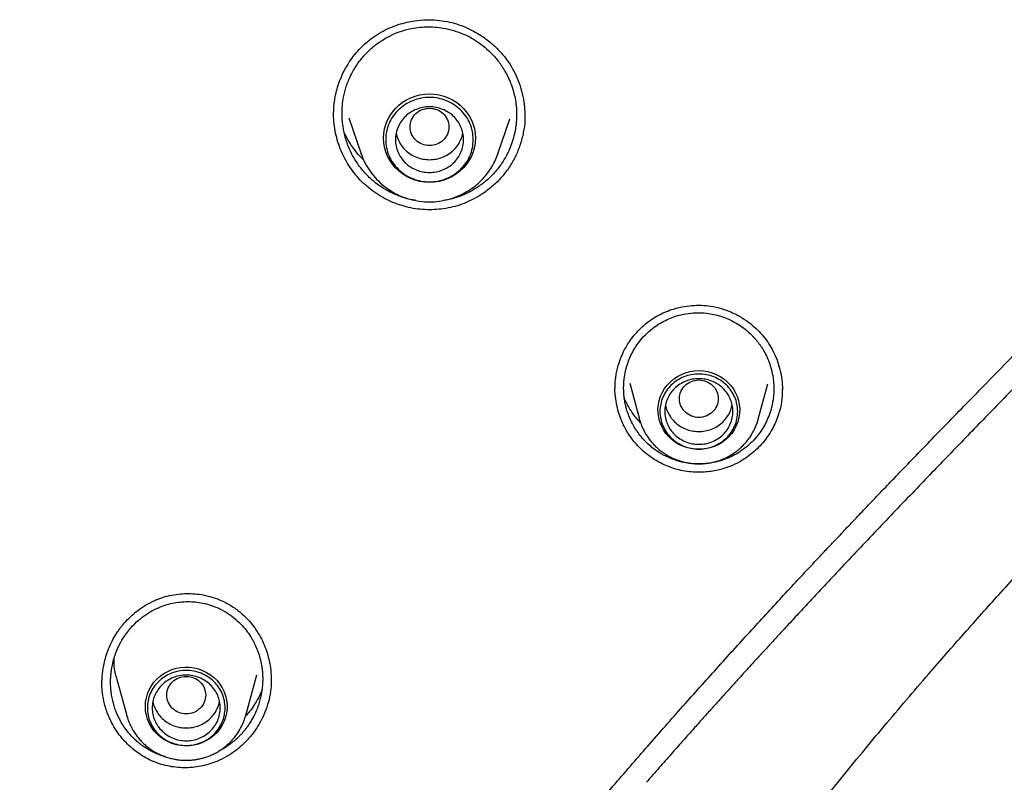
# Model space of a CAD drawing. Header units: millimetres. Extents: x 8 to 866, y 12 to 2084.
# Tile 68 of 98: x 436 to 456, y 1866 to 1882. Entities that reach past the tile are written whole.
import ezdxf

# ---------------------------------------------------------------- set-up
doc = ezdxf.new("R2010")
doc.units = ezdxf.units.MM

msp = doc.modelspace()

# ---------------------------------------------------------------- linework, layer by layer
at = {"color": 7, "linetype": 'Continuous', "lineweight": 30}
for p, q in [((446.202, 1879.584), (446.203, 1879.543)), ((442.581, 1879.513), (442.837, 1878.77)), ((445.648, 1878.77), (445.898, 1879.495)), ((442.84, 1878.763), (442.837, 1878.77)), ((445.64, 1878.751), (445.647, 1878.77)), ((448.36, 1874.06), (448.559, 1873.322)), ((451.006, 1873.322), (451.201, 1874.046)), ((451.501, 1873.928), (451.501, 1873.912)), ((448.563, 1873.307), (448.559, 1873.322)), ((451.006, 1873.322), (451.004, 1873.316)), ((450.997, 1873.248), (450.976, 1873.227)), ((438.591, 1869.593), (438.632, 1869.61)), ((440.462, 1867.228), (440.688, 1868.065)), ((437.506, 1867.876), (437.507, 1867.881)), ((437.808, 1867.997), (438.016, 1867.228)), ((438.019, 1867.217), (438.016, 1867.228)), ((440.465, 1867.242), (440.462, 1867.228))]:
    msp.add_line(p, q, dxfattribs=at)
at = {"color": 7, "linetype": 'Continuous', "lineweight": 30, "flags": 128}
for points in [[(444.242, 1878.187), (444.144, 1878.192), (444.046, 1878.207), (443.951, 1878.231), (443.859, 1878.265), (443.771, 1878.309), (443.688, 1878.36), (443.611, 1878.42), (443.541, 1878.488), (443.479, 1878.562), (443.425, 1878.641), (443.38, 1878.726), (443.345, 1878.815), (443.319, 1878.907), (443.304, 1879.001), (443.299, 1879.096), (443.304, 1879.191), (443.319, 1879.285), (443.345, 1879.377), (443.38, 1879.466), (443.425, 1879.551), (443.479, 1879.631), (443.541, 1879.705), (443.611, 1879.772), (443.688, 1879.832), (443.771, 1879.884), (443.859, 1879.927), (443.951, 1879.961), (444.046, 1879.986), (444.144, 1880.001), (444.242, 1880.006), (444.341, 1880.001), (444.439, 1879.986), (444.534, 1879.961), (444.626, 1879.927), (444.714, 1879.884), (444.797, 1879.832), (444.874, 1879.772), (444.944, 1879.705), (445.006, 1879.631), (445.06, 1879.551), (445.105, 1879.466), (445.14, 1879.377), (445.166, 1879.285), (445.181, 1879.191), (445.186, 1879.096), (445.181, 1879.001), (445.166, 1878.907), (445.14, 1878.815), (445.105, 1878.726), (445.06, 1878.641), (445.006, 1878.562), (444.944, 1878.488), (444.874, 1878.42), (444.797, 1878.36), (444.714, 1878.309), (444.626, 1878.265), (444.534, 1878.231), (444.439, 1878.207), (444.341, 1878.192), (444.242, 1878.187)], [(445.648, 1878.77), (445.643, 1878.757), (445.641, 1878.751)], [(449.782, 1874.316), (449.875, 1874.311), (449.966, 1874.296), (450.055, 1874.272), (450.141, 1874.238), (450.223, 1874.196), (450.299, 1874.145), (450.368, 1874.086), (450.431, 1874.021), (450.486, 1873.949), (450.532, 1873.872), (450.569, 1873.79), (450.597, 1873.705), (450.615, 1873.617), (450.623, 1873.528), (450.62, 1873.439), (450.607, 1873.351), (450.585, 1873.264), (450.552, 1873.181), (450.51, 1873.101), (450.46, 1873.026), (450.401, 1872.958), (450.334, 1872.895), (450.261, 1872.841), (450.182, 1872.794), (450.099, 1872.756), (450.011, 1872.727), (449.921, 1872.707), (449.829, 1872.697), (449.736, 1872.697), (449.644, 1872.707), (449.554, 1872.727), (449.466, 1872.756), (449.383, 1872.794), (449.304, 1872.841), (449.231, 1872.895), (449.164, 1872.958), (449.105, 1873.026), (449.055, 1873.101), (449.013, 1873.181), (448.98, 1873.264), (448.958, 1873.351), (448.945, 1873.439), (448.942, 1873.528), (448.95, 1873.617), (448.968, 1873.705), (448.995, 1873.79), (449.033, 1873.872), (449.079, 1873.949), (449.134, 1874.021), (449.197, 1874.086), (449.266, 1874.145), (449.342, 1874.196), (449.424, 1874.238), (449.51, 1874.272), (449.599, 1874.296), (449.69, 1874.311), (449.782, 1874.316)], [(438.398, 1867.413), (438.404, 1867.502), (438.419, 1867.59), (438.444, 1867.676), (438.479, 1867.758), (438.523, 1867.837), (438.576, 1867.91), (438.636, 1867.977), (438.705, 1868.038), (438.779, 1868.091), (438.859, 1868.135), (438.944, 1868.171), (439.032, 1868.198), (439.123, 1868.215), (439.216, 1868.222), (439.308, 1868.22), (439.4, 1868.207), (439.49, 1868.185), (439.576, 1868.154), (439.659, 1868.114), (439.736, 1868.065), (439.808, 1868.008), (439.872, 1867.944), (439.929, 1867.874), (439.978, 1867.798), (440.017, 1867.717), (440.047, 1867.633), (440.068, 1867.546), (440.078, 1867.457), (440.078, 1867.368), (440.068, 1867.279), (440.047, 1867.192), (440.017, 1867.108), (439.978, 1867.027), (439.929, 1866.951), (439.872, 1866.881), (439.808, 1866.817), (439.736, 1866.76), (439.659, 1866.711), (439.576, 1866.671), (439.49, 1866.64), (439.4, 1866.618), (439.308, 1866.606), (439.216, 1866.603), (439.123, 1866.611), (439.032, 1866.628), (438.944, 1866.654), (438.859, 1866.69), (438.779, 1866.735), (438.705, 1866.788), (438.636, 1866.848), (438.576, 1866.915), (438.523, 1866.989), (438.479, 1867.067), (438.444, 1867.15), (438.419, 1867.236), (438.404, 1867.324), (438.398, 1867.413)]]:
    msp.add_lwpolyline(points, dxfattribs=at)
at = {"color": 7, "linetype": 'Continuous', "lineweight": 30}
for points, knots in [([(443.119, 1881.193), (443.175, 1881.228), (443.286, 1881.299), (443.464, 1881.381), (443.643, 1881.444), (443.842, 1881.494), (444.057, 1881.525), (444.284, 1881.532), (444.5, 1881.513), (444.703, 1881.473), (444.891, 1881.414), (445.064, 1881.341), (445.222, 1881.257), (445.363, 1881.166), (445.508, 1881.056), (445.649, 1880.926), (445.786, 1880.772), (445.904, 1880.606), (446.006, 1880.424), (446.091, 1880.224), (446.155, 1880.009), (446.196, 1879.794), (446.202, 1879.65), (446.204, 1879.584)], [0, 0, 0, 0, 0.047145, 0.093098, 0.137827, 0.181274, 0.237091, 0.290409, 0.341169, 0.389437, 0.435556, 0.479536, 0.52131, 0.560812, 0.597989, 0.649308, 0.696033, 0.743493, 0.792833, 0.844114, 0.897326, 0.952432, 1, 1, 1, 1]), ([(442.271, 1879.574), (442.271, 1879.581), (442.271, 1879.6), (442.271, 1879.644), (442.274, 1879.716), (442.283, 1879.821), (442.304, 1879.955), (442.339, 1880.107), (442.393, 1880.274), (442.47, 1880.45), (442.565, 1880.621), (442.676, 1880.78), (442.8, 1880.924), (442.946, 1881.067), (443.06, 1881.15), (443.119, 1881.193)], [0, 0, 0, 0, 0.0117658, 0.0302428, 0.0706432, 0.1263151, 0.1972885, 0.2834239, 0.3726054, 0.4736801, 0.5867209, 0.6794612, 0.7791214, 0.8858728, 1, 1, 1, 1]), ([(443.22, 1881.075), (443.282, 1881.114), (443.408, 1881.193), (443.616, 1881.282), (443.815, 1881.34), (444.004, 1881.372), (444.177, 1881.385), (444.352, 1881.381), (444.542, 1881.358), (444.749, 1881.309), (444.972, 1881.226), (445.173, 1881.118), (445.351, 1880.993), (445.51, 1880.852), (445.615, 1880.734), (445.675, 1880.654), (445.694, 1880.629), (445.712, 1880.603), (445.73, 1880.576), (445.748, 1880.549), (445.772, 1880.51), (445.809, 1880.449), (445.86, 1880.351), (445.919, 1880.217), (445.968, 1880.067), (446.005, 1879.909), (446.028, 1879.751), (446.036, 1879.609), (446.033, 1879.494), (446.027, 1879.411), (446.018, 1879.333), (446.006, 1879.258), (445.984, 1879.152), (445.948, 1879.021), (445.892, 1878.873), (445.822, 1878.727), (445.724, 1878.563), (445.589, 1878.389), (445.424, 1878.225), (445.302, 1878.136), (445.242, 1878.093)], [0, 0, 0, 0, 0.039219, 0.078836, 0.118857, 0.14915, 0.179674, 0.210431, 0.241423, 0.280797, 0.322529, 0.366614, 0.401232, 0.437166, 0.478965, 0.484564, 0.490191, 0.495847, 0.50153, 0.507242, 0.512981, 0.52581, 0.545256, 0.571304, 0.603934, 0.629339, 0.657651, 0.688862, 0.704753, 0.71918, 0.733165, 0.746709, 0.759813, 0.790638, 0.818725, 0.844083, 0.87712, 0.920022, 0.960976, 1, 1, 1, 1]), ([(443.953, 1877.817), (443.933, 1877.819), (443.837, 1877.831), (443.668, 1877.882), (443.45, 1877.97), (443.275, 1878.072), (443.143, 1878.167), (443.048, 1878.247), (442.957, 1878.334), (442.868, 1878.432), (442.775, 1878.552), (442.681, 1878.698), (442.603, 1878.852), (442.546, 1878.995), (442.508, 1879.119), (442.474, 1879.259), (442.45, 1879.419), (442.441, 1879.597), (442.449, 1879.77), (442.475, 1879.956), (442.529, 1880.165), (442.619, 1880.387), (442.739, 1880.597), (442.882, 1880.783), (443.042, 1880.944), (443.161, 1881.032), (443.22, 1881.075)], [0, 0, 0, 0, 0.0138249, 0.0675512, 0.1223084, 0.178129, 0.2086703, 0.2361807, 0.265375, 0.2962594, 0.3288405, 0.3719562, 0.4177457, 0.4497738, 0.4801385, 0.5085041, 0.551092, 0.5937392, 0.633388, 0.6727529, 0.7262453, 0.784397, 0.8412171, 0.8960924, 0.9490201, 1, 1, 1, 1]), ([(434.979, 1846.687), (435.008, 1846.743), (435.159, 1847.036), (435.433, 1847.555), (435.796, 1848.234), (436.15, 1848.883), (436.493, 1849.502), (436.826, 1850.091), (437.147, 1850.652), (437.462, 1851.192), (437.768, 1851.709), (438.066, 1852.205), (438.35, 1852.67), (438.618, 1853.104), (438.871, 1853.508), (439.108, 1853.882), (439.33, 1854.228), (439.542, 1854.555), (439.751, 1854.874), (439.961, 1855.192), (440.174, 1855.51), (440.487, 1855.976), (440.906, 1856.588), (441.547, 1857.508), (442.321, 1858.589), (443.233, 1859.824), (444.165, 1861.051), (445.115, 1862.264), (445.987, 1863.349), (446.778, 1864.309), (447.482, 1865.149), (448.194, 1865.981), (448.911, 1866.805), (449.621, 1867.607), (450.316, 1868.38), (450.988, 1869.117), (451.641, 1869.825), (452.137, 1870.355), (452.486, 1870.726), (452.699, 1870.951), (452.929, 1871.194), (453.178, 1871.456), (453.446, 1871.737), (453.733, 1872.036), (454.051, 1872.366), (454.401, 1872.728), (454.784, 1873.123), (455.19, 1873.54), (455.62, 1873.98), (456.073, 1874.443), (456.549, 1874.929), (457.048, 1875.438), (457.57, 1875.971), (458.115, 1876.528), (458.676, 1877.109), (459.252, 1877.713), (459.84, 1878.343), (460.442, 1879.002), (460.84, 1879.457), (461.042, 1879.689)], [0, 0, 0, 0, 0.004464, 0.023475, 0.041736, 0.059252, 0.076028, 0.092068, 0.107374, 0.121948, 0.136432, 0.150115, 0.162996, 0.175077, 0.186356, 0.196833, 0.206509, 0.215513, 0.224477, 0.233487, 0.242541, 0.251638, 0.273253, 0.295105, 0.331072, 0.36739, 0.403707, 0.440003, 0.476262, 0.50207, 0.527863, 0.553652, 0.579444, 0.605032, 0.629372, 0.652896, 0.675607, 0.697508, 0.704361, 0.711627, 0.719532, 0.728077, 0.737262, 0.74709, 0.75756, 0.769823, 0.782867, 0.796696, 0.811311, 0.826716, 0.842915, 0.859913, 0.877718, 0.896344, 0.915794, 0.93569, 0.956364, 0.977805, 1, 1, 1, 1]), ([(445.339, 1877.954), (445.227, 1877.888), (445.005, 1877.757), (444.63, 1877.649), (444.244, 1877.61), (443.857, 1877.648), (443.486, 1877.762), (443.145, 1877.946), (442.845, 1878.191), (442.597, 1878.488), (442.415, 1878.828), (442.319, 1879.135), (442.28, 1879.387), (442.268, 1879.523), (442.271, 1879.595), (442.272, 1879.604)], [0, 0, 0, 0, 0.091072, 0.181419, 0.271539, 0.361885, 0.452316, 0.542576, 0.632808, 0.723078, 0.813582, 0.903686, 0.948746, 0.99383, 1, 1, 1, 1]), ([(444.242, 1879.712), (444.19, 1879.706), (444.086, 1879.694), (443.952, 1879.606), (443.864, 1879.478), (443.832, 1879.327), (443.864, 1879.176), (443.952, 1879.047), (444.086, 1878.962), (444.242, 1878.931), (444.399, 1878.962), (444.533, 1879.047), (444.621, 1879.176), (444.653, 1879.327), (444.621, 1879.478), (444.533, 1879.606), (444.399, 1879.694), (444.295, 1879.706), (444.242, 1879.712)], [0, 0, 0, 0, 0.0625, 0.125, 0.1875, 0.25, 0.3125, 0.375, 0.4375, 0.5, 0.5625, 0.625, 0.6875, 0.75, 0.8125, 0.875, 0.9375, 1, 1, 1, 1]), ([(446.203, 1879.571), (446.204, 1879.535), (446.207, 1879.414), (446.177, 1879.207), (446.113, 1878.957), (446.015, 1878.719), (445.887, 1878.496), (445.731, 1878.292), (445.549, 1878.106), (445.41, 1878.005), (445.339, 1877.954)], [0, 0, 0, 0, 0.0565342, 0.1918457, 0.3270884, 0.4615672, 0.5957065, 0.7298782, 0.8644778, 1, 1, 1, 1]), ([(461.476, 1879.596), (461.289, 1879.371), (460.921, 1878.928), (460.362, 1878.29), (459.815, 1877.681), (459.279, 1877.101), (458.762, 1876.551), (458.264, 1876.027), (457.787, 1875.53), (457.329, 1875.056), (456.888, 1874.601), (456.465, 1874.166), (456.061, 1873.751), (455.68, 1873.359), (455.316, 1872.984), (454.963, 1872.62), (454.613, 1872.258), (454.122, 1871.747), (453.492, 1871.089), (452.9, 1870.464), (452.487, 1870.024), (452.248, 1869.769), (452.01, 1869.514), (451.775, 1869.262), (451.554, 1869.023), (451.354, 1868.806), (451.178, 1868.615), (451.023, 1868.446), (450.888, 1868.299), (450.774, 1868.174), (450.695, 1868.087), (450.645, 1868.032), (450.613, 1867.997), (450.572, 1867.952), (450.518, 1867.892), (450.449, 1867.816), (450.364, 1867.723), (450.265, 1867.612), (450.143, 1867.478), (449.999, 1867.318), (449.83, 1867.129), (449.642, 1866.918), (449.435, 1866.685), (449.208, 1866.429), (448.963, 1866.15), (448.793, 1865.956), (448.705, 1865.855)], [0, 0, 0, 0, 0.046706, 0.091959, 0.135698, 0.177887, 0.218514, 0.256892, 0.293726, 0.328976, 0.362618, 0.395265, 0.426194, 0.45539, 0.482872, 0.509759, 0.536607, 0.563415, 0.622966, 0.682283, 0.700874, 0.719439, 0.737978, 0.756491, 0.774467, 0.789884, 0.803693, 0.815892, 0.826482, 0.835462, 0.842832, 0.84518, 0.84738, 0.850463, 0.854747, 0.860233, 0.866921, 0.874812, 0.883905, 0.89577, 0.909207, 0.924217, 0.940799, 0.958957, 0.97869, 1, 1, 1, 1]), ([(442.887, 1878.648), (442.861, 1878.673), (442.789, 1878.741), (442.688, 1878.87), (442.578, 1879.031), (442.518, 1879.149), (442.488, 1879.208)], [0, 0, 0, 0, 0.153939, 0.427075, 0.71054, 1, 1, 1, 1]), ([(443.556, 1879.195), (443.556, 1879.195), (443.56, 1879.151), (443.594, 1879.067), (443.656, 1878.95), (443.744, 1878.847), (443.851, 1878.762), (443.973, 1878.7), (444.105, 1878.66), (444.197, 1878.655), (444.242, 1878.652)], [0, 0, 0, 0, 0.000201, 0.14303, 0.285858, 0.428687, 0.571515, 0.714343, 0.857172, 1, 1, 1, 1]), ([(444.242, 1878.652), (444.288, 1878.655), (444.38, 1878.66), (444.512, 1878.7), (444.634, 1878.762), (444.74, 1878.847), (444.829, 1878.95), (444.891, 1879.067), (444.924, 1879.151), (444.929, 1879.195), (444.929, 1879.195)], [0, 0, 0, 0, 0.142828, 0.285657, 0.428485, 0.571313, 0.714142, 0.85697, 0.999799, 1, 1, 1, 1]), ([(442.837, 1878.77), (442.862, 1878.708), (442.911, 1878.583), (443.018, 1878.41), (443.151, 1878.248), (443.309, 1878.103), (443.488, 1877.981), (443.682, 1877.888), (443.883, 1877.824), (444.087, 1877.789), (444.29, 1877.782), (444.466, 1877.799), (444.619, 1877.831), (444.754, 1877.872), (444.895, 1877.93), (445.04, 1878.009), (445.184, 1878.109), (445.311, 1878.224), (445.419, 1878.347), (445.508, 1878.473), (445.585, 1878.609), (445.622, 1878.705), (445.64, 1878.751)], [0, 0, 0, 0, 0.054182, 0.109936, 0.16741, 0.226803, 0.287166, 0.346282, 0.404103, 0.460644, 0.51592, 0.569944, 0.605799, 0.644382, 0.686143, 0.731123, 0.779365, 0.830904, 0.871752, 0.914481, 0.959092, 1, 1, 1, 1]), ([(445.242, 1878.093), (445.19, 1878.06), (445.087, 1877.995), (444.921, 1877.918), (444.75, 1877.86), (444.621, 1877.825), (444.548, 1877.817), (444.535, 1877.815)], [0, 0, 0, 0, 0.241231, 0.479168, 0.713882, 0.945445, 1, 1, 1, 1]), ([(435.814, 1815.49), (435.819, 1815.828), (435.83, 1816.494), (435.848, 1817.478), (435.869, 1818.43), (435.893, 1819.351), (435.923, 1820.239), (435.957, 1821.097), (435.998, 1821.948), (436.045, 1822.791), (436.099, 1823.624), (436.158, 1824.418), (436.221, 1825.174), (436.285, 1825.871), (436.35, 1826.511), (436.414, 1827.098), (436.479, 1827.653), (436.544, 1828.176), (436.608, 1828.668), (436.671, 1829.128), (436.734, 1829.569), (436.796, 1829.989), (436.857, 1830.386), (436.915, 1830.745), (436.967, 1831.067), (437.013, 1831.336), (437.051, 1831.557), (437.082, 1831.735), (437.11, 1831.89), (437.135, 1832.03), (437.159, 1832.163), (437.183, 1832.295), (437.214, 1832.46), (437.239, 1832.597), (437.259, 1832.701), (437.266, 1832.736), (437.271, 1832.762), (437.276, 1832.79), (437.283, 1832.825), (437.291, 1832.868), (437.306, 1832.944), (437.328, 1833.061), (437.361, 1833.23), (437.402, 1833.434), (437.449, 1833.665), (437.501, 1833.921), (437.56, 1834.199), (437.625, 1834.506), (437.699, 1834.842), (437.781, 1835.207), (437.871, 1835.601), (437.967, 1836.012), (438.07, 1836.436), (438.177, 1836.871), (438.291, 1837.319), (438.409, 1837.771), (438.53, 1838.223), (438.758, 1839.057), (439.108, 1840.266), (439.602, 1841.84), (440.108, 1843.338), (440.622, 1844.762), (441.138, 1846.114), (441.678, 1847.448), (442.239, 1848.764), (442.822, 1850.061), (443.451, 1851.396), (444.131, 1852.765), (444.866, 1854.171), (445.631, 1855.562), (446.43, 1856.943), (447.264, 1858.316), (448.117, 1859.652), (448.985, 1860.951), (449.868, 1862.214), (450.782, 1863.466), (451.726, 1864.706), (452.664, 1865.888), (453.594, 1867.013), (454.322, 1867.866), (454.874, 1868.5), (455.239, 1868.913), (455.598, 1869.316), (455.964, 1869.723), (456.333, 1870.129), (456.703, 1870.532), (457.05, 1870.906), (457.373, 1871.253), (457.673, 1871.572), (457.936, 1871.852), (458.166, 1872.095), (458.365, 1872.303), (458.545, 1872.493), (458.707, 1872.663), (458.851, 1872.814), (458.978, 1872.947), (459.086, 1873.06), (459.173, 1873.151), (459.229, 1873.21), (459.264, 1873.246), (459.29, 1873.273), (459.326, 1873.31), (459.385, 1873.373), (459.474, 1873.465), (459.598, 1873.594), (459.748, 1873.752), (459.926, 1873.937), (460.125, 1874.146), (460.345, 1874.375), (460.583, 1874.625), (460.845, 1874.9), (461.13, 1875.2), (461.437, 1875.526), (461.76, 1875.869), (462.096, 1876.231), (462.445, 1876.61), (462.812, 1877.014), (463.196, 1877.443), (463.455, 1877.739), (463.587, 1877.891)], [0, 0, 0, 0, 0.014331, 0.028216, 0.041656, 0.054652, 0.067205, 0.079313, 0.090977, 0.103294, 0.115072, 0.126314, 0.137017, 0.147184, 0.155961, 0.164293, 0.172181, 0.179626, 0.186626, 0.193182, 0.199294, 0.205504, 0.211177, 0.216313, 0.220912, 0.224974, 0.227875, 0.230423, 0.232617, 0.234545, 0.236453, 0.238356, 0.240253, 0.243561, 0.24426, 0.244717, 0.245064, 0.245425, 0.245917, 0.24654, 0.247294, 0.249194, 0.251616, 0.254562, 0.258031, 0.261614, 0.265623, 0.270058, 0.274921, 0.280209, 0.285925, 0.292066, 0.298071, 0.304434, 0.311049, 0.317665, 0.324269, 0.330862, 0.35432, 0.377639, 0.400818, 0.421397, 0.441864, 0.462221, 0.482466, 0.5026, 0.522623, 0.545143, 0.567534, 0.590006, 0.612628, 0.635401, 0.658323, 0.680074, 0.70196, 0.723981, 0.746138, 0.768428, 0.788399, 0.808479, 0.816397, 0.824332, 0.832083, 0.839471, 0.847792, 0.855598, 0.86289, 0.869665, 0.875926, 0.881672, 0.886162, 0.890279, 0.894021, 0.89739, 0.900384, 0.903004, 0.90525, 0.907098, 0.908431, 0.908746, 0.909271, 0.910015, 0.910979, 0.912978, 0.915539, 0.918662, 0.922347, 0.926594, 0.931065, 0.936025, 0.941476, 0.947417, 0.953847, 0.960768, 0.967743, 0.975153, 0.982999, 0.991281, 1, 1, 1, 1]), ([(448.758, 1875.332), (448.807, 1875.366), (448.904, 1875.433), (449.061, 1875.511), (449.218, 1875.572), (449.393, 1875.621), (449.583, 1875.654), (449.784, 1875.664), (449.976, 1875.652), (450.155, 1875.62), (450.322, 1875.571), (450.498, 1875.5), (450.676, 1875.404), (450.848, 1875.283), (450.991, 1875.155), (451.114, 1875.021), (451.221, 1874.875), (451.316, 1874.712), (451.395, 1874.532), (451.455, 1874.337), (451.495, 1874.134), (451.5, 1873.996), (451.503, 1873.928)], [0, 0, 0, 0, 0.047111, 0.092948, 0.137488, 0.180682, 0.236072, 0.288876, 0.33905, 0.386691, 0.432128, 0.475351, 0.535877, 0.591103, 0.640909, 0.686742, 0.734204, 0.783854, 0.835715, 0.889768, 0.945968, 1, 1, 1, 1]), ([(448.058, 1873.932), (448.058, 1873.945), (448.058, 1873.977), (448.059, 1874.034), (448.064, 1874.109), (448.075, 1874.2), (448.095, 1874.308), (448.126, 1874.43), (448.172, 1874.567), (448.236, 1874.714), (448.315, 1874.856), (448.406, 1874.988), (448.505, 1875.107), (448.622, 1875.226), (448.711, 1875.296), (448.758, 1875.332)], [0, 0, 0, 0, 0.024946, 0.060453, 0.106556, 0.163264, 0.230556, 0.308401, 0.396818, 0.495842, 0.605529, 0.694862, 0.790304, 0.891957, 1, 1, 1, 1]), ([(448.865, 1875.211), (448.907, 1875.24), (448.991, 1875.298), (449.128, 1875.368), (449.27, 1875.426), (449.434, 1875.473), (449.612, 1875.502), (449.802, 1875.51), (449.971, 1875.496), (450.128, 1875.467), (450.273, 1875.424), (450.419, 1875.366), (450.564, 1875.29), (450.705, 1875.195), (450.808, 1875.108), (450.878, 1875.039), (450.92, 1874.995), (450.96, 1874.949), (450.999, 1874.901), (451.036, 1874.851), (451.084, 1874.781), (451.142, 1874.683), (451.187, 1874.589), (451.215, 1874.521), (451.228, 1874.487), (451.241, 1874.452), (451.253, 1874.415), (451.264, 1874.378), (451.275, 1874.339), (451.295, 1874.258), (451.316, 1874.142), (451.326, 1873.999), (451.325, 1873.887), (451.32, 1873.804), (451.314, 1873.753), (451.309, 1873.722), (451.307, 1873.704), (451.304, 1873.689), (451.302, 1873.677), (451.291, 1873.613), (451.264, 1873.5), (451.208, 1873.345), (451.14, 1873.203), (451.053, 1873.06), (450.946, 1872.922), (450.819, 1872.792), (450.727, 1872.721), (450.682, 1872.687)], [0, 0, 0, 0, 0.031272, 0.062622, 0.094056, 0.125382, 0.167076, 0.204463, 0.241347, 0.270976, 0.30185, 0.333971, 0.367337, 0.401948, 0.437802, 0.450036, 0.462407, 0.474916, 0.487563, 0.500348, 0.51327, 0.539759, 0.570061, 0.577389, 0.584909, 0.59262, 0.600522, 0.608616, 0.6169, 0.625376, 0.65995, 0.68943, 0.713827, 0.728798, 0.740918, 0.74497, 0.748565, 0.751706, 0.754392, 0.756623, 0.791736, 0.825498, 0.857914, 0.88899, 0.928342, 0.965341, 1, 1, 1, 1]), ([(450.682, 1872.687), (450.638, 1872.658), (450.552, 1872.599), (450.413, 1872.53), (450.27, 1872.474), (450.108, 1872.429), (449.927, 1872.4), (449.729, 1872.394), (449.532, 1872.414), (449.337, 1872.46), (449.146, 1872.532), (448.981, 1872.621), (448.847, 1872.714), (448.739, 1872.805), (448.64, 1872.904), (448.553, 1873.011), (448.477, 1873.121), (448.412, 1873.233), (448.356, 1873.352), (448.318, 1873.454), (448.292, 1873.541), (448.272, 1873.623), (448.251, 1873.732), (448.238, 1873.853), (448.235, 1873.963), (448.238, 1874.051), (448.244, 1874.123), (448.254, 1874.204), (448.27, 1874.29), (448.297, 1874.399), (448.336, 1874.517), (448.391, 1874.645), (448.469, 1874.788), (448.575, 1874.939), (448.712, 1875.089), (448.815, 1875.171), (448.865, 1875.211)], [0, 0, 0, 0, 0.032344, 0.064285, 0.095831, 0.126993, 0.167949, 0.208253, 0.248716, 0.289858, 0.331706, 0.374285, 0.405016, 0.432291, 0.461168, 0.491656, 0.517215, 0.543816, 0.571463, 0.598892, 0.611014, 0.62787, 0.650875, 0.680043, 0.703082, 0.719018, 0.734099, 0.748325, 0.769302, 0.788437, 0.817894, 0.846495, 0.874238, 0.918545, 0.960466, 1, 1, 1, 1]), ([(449.782, 1874.125), (449.73, 1874.119), (449.626, 1874.107), (449.492, 1874.018), (449.404, 1873.89), (449.372, 1873.739), (449.404, 1873.588), (449.492, 1873.459), (449.626, 1873.374), (449.782, 1873.343), (449.939, 1873.374), (450.073, 1873.459), (450.161, 1873.588), (450.193, 1873.739), (450.161, 1873.89), (450.073, 1874.018), (449.939, 1874.107), (449.835, 1874.119), (449.782, 1874.125)], [0, 0, 0, 0, 0.0625, 0.125, 0.1875, 0.25, 0.3125, 0.375, 0.4375, 0.5, 0.5625, 0.625, 0.6875, 0.75, 0.8125, 0.875, 0.9375, 1, 1, 1, 1]), ([(450.786, 1872.547), (450.733, 1872.511), (450.617, 1872.434), (450.412, 1872.339), (450.169, 1872.263), (449.916, 1872.225), (449.688, 1872.225), (449.501, 1872.247), (449.317, 1872.287), (449.102, 1872.361), (448.893, 1872.47), (448.715, 1872.595), (448.584, 1872.71), (448.473, 1872.828), (448.362, 1872.969), (448.244, 1873.162), (448.126, 1873.439), (448.071, 1873.706), (448.056, 1873.889), (448.058, 1873.949), (448.058, 1873.963)], [0, 0, 0, 0, 0.050643, 0.110137, 0.17851, 0.251545, 0.311266, 0.357733, 0.400416, 0.460104, 0.536781, 0.585998, 0.631926, 0.674582, 0.713988, 0.774545, 0.853834, 0.952048, 0.989155, 1, 1, 1, 1]), ([(451.499, 1873.942), (451.497, 1873.851), (451.492, 1873.647), (451.405, 1873.339), (451.256, 1873.035), (451.052, 1872.761), (450.875, 1872.618), (450.786, 1872.547)], [0, 0, 0, 0, 0.167845, 0.376298, 0.583567, 0.790973, 1, 1, 1, 1]), ([(448.583, 1873.245), (448.552, 1873.278), (448.47, 1873.365), (448.362, 1873.529), (448.281, 1873.668), (448.253, 1873.749), (448.25, 1873.758)], [0, 0, 0, 0, 0.22169, 0.57958, 0.954617, 1, 1, 1, 1]), ([(449.097, 1873.613), (449.099, 1873.602), (449.106, 1873.548), (449.144, 1873.455), (449.212, 1873.34), (449.304, 1873.241), (449.414, 1873.16), (449.539, 1873.102), (449.672, 1873.069), (449.81, 1873.061), (449.947, 1873.079), (450.077, 1873.123), (450.197, 1873.19), (450.3, 1873.278), (450.383, 1873.385), (450.442, 1873.497), (450.46, 1873.576), (450.468, 1873.612)], [0, 0, 0, 0, 0.016762, 0.087869, 0.158977, 0.230084, 0.301191, 0.372299, 0.443406, 0.514514, 0.585621, 0.656728, 0.727836, 0.798943, 0.87005, 0.941158, 1, 1, 1, 1]), ([(448.565, 1873.307), (448.571, 1873.285), (448.587, 1873.228), (448.623, 1873.139), (448.672, 1873.041), (448.729, 1872.95), (448.791, 1872.867), (448.857, 1872.792), (448.929, 1872.723), (449.006, 1872.659), (449.088, 1872.602), (449.174, 1872.552), (449.263, 1872.509), (449.354, 1872.473), (449.444, 1872.445), (449.528, 1872.425), (449.602, 1872.413), (449.672, 1872.405), (449.731, 1872.401), (449.769, 1872.401), (449.782, 1872.401)], [0, 0, 0, 0, 0.043007, 0.109872, 0.177431, 0.245766, 0.307135, 0.368504, 0.429845, 0.491124, 0.552287, 0.613244, 0.673838, 0.733753, 0.792269, 0.847232, 0.892042, 0.92971, 0.976061, 1, 1, 1, 1]), ([(449.782, 1872.401), (449.819, 1872.402), (449.87, 1872.403), (449.946, 1872.411), (450.01, 1872.42), (450.087, 1872.436), (450.166, 1872.458), (450.247, 1872.486), (450.33, 1872.521), (450.411, 1872.563), (450.491, 1872.612), (450.569, 1872.667), (450.642, 1872.729), (450.712, 1872.797), (450.777, 1872.871), (450.836, 1872.95), (450.889, 1873.035), (450.935, 1873.124), (450.973, 1873.218), (450.996, 1873.282), (451.004, 1873.316), (451.004, 1873.316)], [0, 0, 0, 0, 0.0661522, 0.093234, 0.138184, 0.1849705, 0.2352568, 0.2878432, 0.3422454, 0.3980782, 0.455068, 0.513014, 0.5717665, 0.631213, 0.6912688, 0.7518707, 0.8129721, 0.8745404, 0.9365545, 0.9990033, 1, 1, 1, 1]), ([(438.632, 1869.61), (438.69, 1869.632), (438.806, 1869.675), (438.984, 1869.714), (439.161, 1869.734), (439.334, 1869.736), (439.503, 1869.721), (439.692, 1869.686), (439.897, 1869.622), (440.11, 1869.52), (440.3, 1869.397), (440.408, 1869.297), (440.46, 1869.249)], [0, 0, 0, 0, 0.095098, 0.187343, 0.277157, 0.364826, 0.45055, 0.534467, 0.657141, 0.77635, 0.892498, 1, 1, 1, 1]), ([(437.505, 1867.867), (437.505, 1867.894), (437.505, 1867.952), (437.511, 1868.049), (437.524, 1868.164), (437.548, 1868.296), (437.586, 1868.444), (437.642, 1868.605), (437.721, 1868.776), (437.828, 1868.954), (437.952, 1869.117), (438.09, 1869.261), (438.236, 1869.386), (438.403, 1869.501), (438.528, 1869.562), (438.591, 1869.593)], [0, 0, 0, 0, 0.036401, 0.081368, 0.134901, 0.196984, 0.26758, 0.346621, 0.434098, 0.530097, 0.634628, 0.718656, 0.807507, 0.90124, 1, 1, 1, 1]), ([(438.654, 1869.437), (438.703, 1869.457), (438.802, 1869.498), (438.956, 1869.538), (439.112, 1869.563), (439.269, 1869.572), (439.426, 1869.564), (439.563, 1869.543), (439.68, 1869.515), (439.778, 1869.483), (439.902, 1869.435), (440.05, 1869.359), (440.215, 1869.245), (440.356, 1869.117), (440.472, 1868.984), (440.547, 1868.877), (440.598, 1868.792), (440.631, 1868.733), (440.66, 1868.672), (440.688, 1868.609), (440.722, 1868.522), (440.759, 1868.406), (440.783, 1868.295), (440.795, 1868.217), (440.801, 1868.175), (440.805, 1868.132), (440.809, 1868.088), (440.811, 1868.044), (440.812, 1868.002), (440.812, 1867.958), (440.811, 1867.903), (440.806, 1867.828), (440.795, 1867.732), (440.779, 1867.646), (440.762, 1867.574), (440.749, 1867.521), (440.732, 1867.467), (440.713, 1867.41), (440.69, 1867.351), (440.66, 1867.28), (440.621, 1867.2), (440.574, 1867.116), (440.525, 1867.039), (440.475, 1866.968), (440.425, 1866.905), (440.375, 1866.848), (440.29, 1866.759), (440.163, 1866.649), (440.022, 1866.551), (439.936, 1866.51), (439.913, 1866.499)], [0, 0, 0, 0, 0.032586, 0.064947, 0.097099, 0.129057, 0.160837, 0.192456, 0.213458, 0.234402, 0.255291, 0.294745, 0.33552, 0.377643, 0.410143, 0.44342, 0.456955, 0.470616, 0.484403, 0.498316, 0.512356, 0.541504, 0.572644, 0.58113, 0.589753, 0.598512, 0.607407, 0.616437, 0.625603, 0.63287, 0.643361, 0.658933, 0.678533, 0.702147, 0.712522, 0.723512, 0.735118, 0.747338, 0.760171, 0.773616, 0.794338, 0.813982, 0.832551, 0.85005, 0.866481, 0.881847, 0.896151, 0.941594, 0.984312, 1, 1, 1, 1]), ([(438.805, 1866.382), (438.797, 1866.384), (438.737, 1866.398), (438.629, 1866.441), (438.484, 1866.51), (438.363, 1866.587), (438.265, 1866.661), (438.188, 1866.728), (438.095, 1866.821), (437.989, 1866.949), (437.878, 1867.123), (437.803, 1867.285), (437.755, 1867.424), (437.726, 1867.533), (437.705, 1867.637), (437.692, 1867.735), (437.684, 1867.827), (437.682, 1867.917), (437.685, 1868.005), (437.691, 1868.088), (437.704, 1868.187), (437.727, 1868.306), (437.762, 1868.433), (437.803, 1868.546), (437.841, 1868.631), (437.881, 1868.713), (437.934, 1868.807), (438.006, 1868.915), (438.09, 1869.02), (438.197, 1869.134), (438.33, 1869.249), (438.489, 1869.358), (438.6, 1869.411), (438.654, 1869.437)], [0, 0, 0, 0, 0.006364, 0.047214, 0.087979, 0.128706, 0.155867, 0.181854, 0.205944, 0.255776, 0.307898, 0.362376, 0.390534, 0.419305, 0.448696, 0.470814, 0.493915, 0.518994, 0.539106, 0.560337, 0.582692, 0.614642, 0.652433, 0.682785, 0.705665, 0.723222, 0.752039, 0.787379, 0.821485, 0.854352, 0.90635, 0.954899, 1, 1, 1, 1]), ([(440.46, 1869.249), (440.496, 1869.212), (440.574, 1869.131), (440.676, 1868.993), (440.768, 1868.841), (440.845, 1868.681), (440.906, 1868.514), (440.95, 1868.342), (440.977, 1868.191), (440.981, 1868.097), (440.983, 1868.062)], [0, 0, 0, 0, 0.118633, 0.252959, 0.386854, 0.520522, 0.654113, 0.787732, 0.921451, 1, 1, 1, 1]), ([(437.81, 1867.997), (437.804, 1868.017), (437.774, 1868.118), (437.75, 1868.258), (437.756, 1868.378), (437.758, 1868.411)], [0, 0, 0, 0, 0.14452, 0.759274, 1, 1, 1, 1]), ([(439.239, 1868.031), (439.187, 1868.025), (439.082, 1868.013), (438.948, 1867.925), (438.86, 1867.797), (438.828, 1867.646), (438.86, 1867.495), (438.948, 1867.366), (439.082, 1867.281), (439.239, 1867.25), (439.396, 1867.281), (439.529, 1867.366), (439.617, 1867.495), (439.65, 1867.646), (439.617, 1867.797), (439.529, 1867.925), (439.396, 1868.013), (439.291, 1868.025), (439.239, 1868.031)], [0, 0, 0, 0, 0.0625, 0.125, 0.1875, 0.25, 0.3125, 0.375, 0.4375, 0.5, 0.5625, 0.625, 0.6875, 0.75, 0.8125, 0.875, 0.9375, 1, 1, 1, 1]), ([(440.984, 1868.062), (440.985, 1868.055), (440.99, 1868.016), (440.987, 1867.976), (440.985, 1867.944)], [0, 0, 0, 0, 0.184061, 1, 1, 1, 1]), ([(439.869, 1866.284), (439.76, 1866.246), (439.541, 1866.171), (439.193, 1866.143), (438.85, 1866.18), (438.52, 1866.288), (438.221, 1866.462), (438.024, 1866.639), (437.906, 1866.775), (437.845, 1866.853), (437.79, 1866.934), (437.738, 1867.019), (437.692, 1867.106), (437.65, 1867.195), (437.619, 1867.272), (437.588, 1867.363), (437.549, 1867.494), (437.518, 1867.674), (437.502, 1867.824), (437.506, 1867.901), (437.507, 1867.915)], [0, 0, 0, 0, 0.1022518, 0.2036769, 0.3048077, 0.4062581, 0.507781, 0.6090338, 0.6380082, 0.6669885, 0.6959757, 0.7249707, 0.7539757, 0.7829943, 0.8120327, 0.8266878, 0.867936, 0.9321523, 0.9877147, 1, 1, 1, 1]), ([(440.984, 1867.961), (440.985, 1867.919), (440.986, 1867.802), (440.958, 1867.613), (440.901, 1867.398), (440.817, 1867.191), (440.71, 1866.996), (440.58, 1866.814), (440.429, 1866.649), (440.26, 1866.504), (440.074, 1866.378), (439.938, 1866.316), (439.869, 1866.284)], [0, 0, 0, 0, 0.059687, 0.16398, 0.268131, 0.372236, 0.476403, 0.580664, 0.685035, 0.789576, 0.894453, 1, 1, 1, 1]), ([(440.797, 1867.759), (440.78, 1867.717), (440.739, 1867.615), (440.651, 1867.461), (440.558, 1867.322), (440.489, 1867.248), (440.465, 1867.222)], [0, 0, 0, 0, 0.214752, 0.519057, 0.834305, 1, 1, 1, 1]), ([(438.552, 1867.514), (438.552, 1867.514), (438.557, 1867.47), (438.59, 1867.386), (438.652, 1867.269), (438.741, 1867.166), (438.847, 1867.081), (438.969, 1867.019), (439.101, 1866.979), (439.193, 1866.974), (439.239, 1866.971)], [0, 0, 0, 0, 0.000201, 0.14303, 0.285858, 0.428687, 0.571515, 0.714343, 0.857172, 1, 1, 1, 1]), ([(439.239, 1866.971), (439.285, 1866.974), (439.376, 1866.979), (439.508, 1867.019), (439.63, 1867.081), (439.737, 1867.166), (439.825, 1867.269), (439.888, 1867.386), (439.921, 1867.47), (439.925, 1867.514), (439.925, 1867.514)], [0, 0, 0, 0, 0.1428284, 0.2856567, 0.4284851, 0.5713135, 0.7141418, 0.8569702, 0.9997986, 1, 1, 1, 1]), ([(438.02, 1867.217), (438.026, 1867.194), (438.043, 1867.135), (438.08, 1867.045), (438.129, 1866.947), (438.185, 1866.857), (438.247, 1866.774), (438.313, 1866.699), (438.385, 1866.629), (438.462, 1866.566), (438.544, 1866.509), (438.63, 1866.458), (438.719, 1866.415), (438.81, 1866.379), (438.9, 1866.351), (438.984, 1866.332), (439.059, 1866.319), (439.128, 1866.311), (439.187, 1866.308), (439.226, 1866.307), (439.239, 1866.307)], [0, 0, 0, 0, 0.045288, 0.111994, 0.179391, 0.247564, 0.308786, 0.370009, 0.431203, 0.492337, 0.553354, 0.614166, 0.674615, 0.734388, 0.792764, 0.847596, 0.892299, 0.929877, 0.976118, 1, 1, 1, 1]), ([(439.239, 1866.307), (439.275, 1866.308), (439.326, 1866.309), (439.402, 1866.317), (439.466, 1866.327), (439.543, 1866.343), (439.622, 1866.365), (439.704, 1866.393), (439.786, 1866.428), (439.868, 1866.47), (439.947, 1866.518), (440.025, 1866.574), (440.099, 1866.635), (440.168, 1866.703), (440.233, 1866.777), (440.292, 1866.857), (440.345, 1866.942), (440.391, 1867.031), (440.43, 1867.124), (440.454, 1867.195), (440.463, 1867.235), (440.465, 1867.242)], [0, 0, 0, 0, 0.0653492, 0.0921023, 0.1365066, 0.1827253, 0.2324012, 0.2843492, 0.3380912, 0.3932462, 0.4495443, 0.5067869, 0.5648262, 0.6235511, 0.682878, 0.7427443, 0.803104, 0.863925, 0.9251864, 0.9868771, 1, 1, 1, 1])]:
    msp.add_open_spline(points, degree=3, knots=knots, dxfattribs=at)
for points in [[(445.142, 1879.064), (445.139, 1879.007), (445.132, 1878.894), (445.079, 1878.73), (444.996, 1878.579), (444.883, 1878.447), (444.746, 1878.338), (444.589, 1878.258), (444.419, 1878.208), (444.242, 1878.191), (444.066, 1878.208), (443.896, 1878.258), (443.739, 1878.338), (443.602, 1878.447), (443.489, 1878.579), (443.406, 1878.73), (443.354, 1878.894), (443.337, 1879.064), (443.354, 1879.234), (443.406, 1879.398), (443.489, 1879.549), (443.602, 1879.681), (443.739, 1879.79), (443.896, 1879.87), (444.066, 1879.92), (444.242, 1879.937), (444.419, 1879.92), (444.589, 1879.87), (444.746, 1879.79), (444.883, 1879.681), (444.996, 1879.549), (445.079, 1879.398), (445.132, 1879.234), (445.139, 1879.121), (445.142, 1879.064)], [(444.242, 1878.39), (444.197, 1878.392), (444.105, 1878.397), (443.973, 1878.437), (443.851, 1878.499), (443.744, 1878.584), (443.657, 1878.687), (443.592, 1878.804), (443.551, 1878.932), (443.538, 1879.064), (443.551, 1879.196), (443.592, 1879.324), (443.657, 1879.441), (443.744, 1879.544), (443.851, 1879.629), (443.973, 1879.691), (444.105, 1879.73), (444.242, 1879.743), (444.38, 1879.73), (444.512, 1879.691), (444.634, 1879.629), (444.741, 1879.544), (444.828, 1879.441), (444.893, 1879.324), (444.933, 1879.196), (444.947, 1879.064), (444.933, 1878.932), (444.893, 1878.804), (444.828, 1878.687), (444.741, 1878.584), (444.634, 1878.499), (444.512, 1878.437), (444.38, 1878.397), (444.288, 1878.392), (444.242, 1878.39)], [(450.582, 1873.476), (450.579, 1873.426), (450.574, 1873.325), (450.526, 1873.179), (450.452, 1873.045), (450.352, 1872.928), (450.23, 1872.831), (450.091, 1872.76), (449.94, 1872.715), (449.782, 1872.701), (449.625, 1872.715), (449.474, 1872.76), (449.335, 1872.831), (449.213, 1872.928), (449.113, 1873.045), (449.039, 1873.179), (448.993, 1873.325), (448.977, 1873.476), (448.993, 1873.628), (449.039, 1873.773), (449.113, 1873.907), (449.213, 1874.025), (449.335, 1874.121), (449.474, 1874.193), (449.625, 1874.237), (449.782, 1874.252), (449.94, 1874.237), (450.091, 1874.193), (450.23, 1874.121), (450.352, 1874.025), (450.452, 1873.907), (450.526, 1873.773), (450.574, 1873.628), (450.579, 1873.527), (450.582, 1873.476)], [(449.782, 1872.802), (449.737, 1872.804), (449.645, 1872.809), (449.513, 1872.849), (449.391, 1872.912), (449.284, 1872.996), (449.197, 1873.099), (449.132, 1873.217), (449.092, 1873.344), (449.078, 1873.476), (449.092, 1873.609), (449.132, 1873.736), (449.197, 1873.854), (449.284, 1873.956), (449.391, 1874.041), (449.513, 1874.104), (449.645, 1874.142), (449.782, 1874.155), (449.92, 1874.142), (450.052, 1874.104), (450.174, 1874.041), (450.281, 1873.956), (450.368, 1873.854), (450.433, 1873.736), (450.473, 1873.609), (450.487, 1873.476), (450.473, 1873.344), (450.433, 1873.217), (450.368, 1873.099), (450.281, 1872.996), (450.174, 1872.912), (450.052, 1872.849), (449.92, 1872.809), (449.828, 1872.804), (449.782, 1872.802)], [(440.039, 1867.383), (440.036, 1867.333), (440.03, 1867.232), (439.982, 1867.086), (439.908, 1866.952), (439.808, 1866.834), (439.686, 1866.738), (439.547, 1866.666), (439.396, 1866.622), (439.239, 1866.607), (439.082, 1866.622), (438.931, 1866.666), (438.791, 1866.738), (438.669, 1866.834), (438.569, 1866.952), (438.495, 1867.086), (438.449, 1867.232), (438.434, 1867.383), (438.449, 1867.534), (438.495, 1867.68), (438.569, 1867.814), (438.669, 1867.932), (438.791, 1868.028), (438.931, 1868.1), (439.082, 1868.144), (439.239, 1868.159), (439.396, 1868.144), (439.547, 1868.1), (439.686, 1868.028), (439.808, 1867.932), (439.908, 1867.814), (439.982, 1867.68), (440.03, 1867.534), (440.036, 1867.433), (440.039, 1867.383)], [(439.239, 1866.708), (439.193, 1866.711), (439.101, 1866.716), (438.969, 1866.756), (438.847, 1866.818), (438.741, 1866.903), (438.653, 1867.006), (438.588, 1867.123), (438.548, 1867.251), (438.534, 1867.383), (438.548, 1867.515), (438.588, 1867.643), (438.653, 1867.76), (438.741, 1867.863), (438.847, 1867.947), (438.969, 1868.01), (439.101, 1868.049), (439.239, 1868.062), (439.376, 1868.049), (439.508, 1868.01), (439.63, 1867.947), (439.737, 1867.863), (439.825, 1867.76), (439.89, 1867.643), (439.93, 1867.515), (439.943, 1867.383), (439.93, 1867.251), (439.89, 1867.123), (439.825, 1867.006), (439.737, 1866.903), (439.63, 1866.818), (439.508, 1866.756), (439.376, 1866.716), (439.285, 1866.711), (439.239, 1866.708)]]:
    msp.add_open_spline(points, degree=3, dxfattribs=at)

doc.saveas('drawing.dxf')
